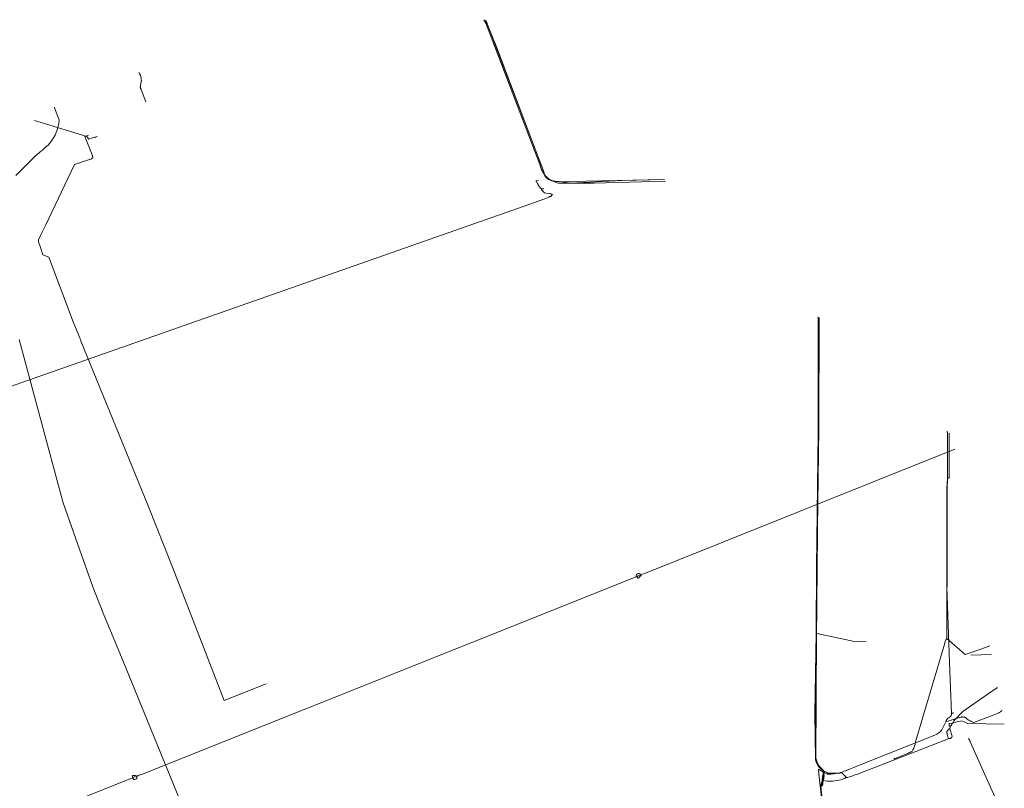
# Model space of a CAD drawing. Header units: inches. Extents: x 158416 to 160804, y 432611 to 437652.
# Tile 97 of 193: x 159598 to 160169, y 434207 to 434652. Entities that reach past the tile are written whole.
import ezdxf

# ---------------------------------------------------------------- set-up
doc = ezdxf.new("R2010")
doc.units = ezdxf.units.IN
doc.header["$MEASUREMENT"] = 0
doc.linetypes.add('COPIER_315', pattern=[0])
doc.linetypes.add('DASHDOT', pattern=[0])
for name, color, linetype in [('4.1-RIOOL-BESTAAND', 251, 'Continuous'), ('4.2-K&L-LAAGSPANNING', 10, 'Continuous'), ('4.2-K&L-MIDDENSPANNING', 10, 'Continuous'), ('4.2-K&L-SIGNAAL KPN', 94, 'Continuous'), ('4.2-K&L-SIGNAAL UPC', 222, 'Continuous'), ('4.2-K&L-WATERLEIDING', 150, 'Continuous')]:
    doc.layers.add(name, color=color, linetype=linetype)

msp = doc.modelspace()

# ---------------------------------------------------------------- linework, layer by layer
at = {"layer": '4.1-RIOOL-BESTAAND', "linetype": 'COPIER_315', "lineweight": 0, "ltscale": 5}
msp.add_polyline3d([(159633, 434466.67, 0), (159672.27, 434370.63, 0), (159686.43, 434335.03, 0), (159696.07, 434310.03, 0), (159716.33, 434257.67, 0), (159740.67, 434267.33, 0)], dxfattribs=at)
at = {"layer": '4.2-K&L-LAAGSPANNING', "linetype": 'DASHDOT', "lineweight": 0, "ltscale": 2}
for points in [[(159606.33, 434594, 0), (159610.36, 434592.78, 0), (159636.67, 434584.67, 0), (159638, 434583, 0), (159639.97, 434583.77, 0), (159641.3, 434584.12, 0), (159641.59, 434584.19, 0), (159641.87, 434584.28, 0), (159642.14, 434584.39, 0), (159642.41, 434584.52, 0), (159642.67, 434584.67, 0)], [(159633, 434467, 0), (159628.9, 434477.3, 0), (159614.67, 434514.67, 0), (159611.33, 434516, 0), (159609.9, 434520.3, 0), (159608.67, 434523.67, 0), (159608.67, 434524.67, 0), (159610.1, 434527.63, 0), (159612.73, 434532.97, 0), (159629.67, 434568.33, 0), (159637.63, 434571.1, 0), (159638.35, 434571.31, 0), (159639.04, 434571.59, 0), (159639.71, 434571.93, 0), (159640.33, 434572.33, 0), (159639.77, 434574.03, 0), (159635.67, 434584.67, 0), (159637.67, 434585.33, 0)], [(160063.15, 434198.02, 0), (160060.86, 434216.98, 0), (160060.67, 434217.33, 0), (160061, 434218, 0), (160063.95, 434215.92, 0), (160066, 434215, 0), (160068.33, 434215, 0), (160073.65, 434215.81, 0), (160087.03, 434221.27, 0), (160128.37, 434237.6, 0), (160129.56, 434238.16, 0), (160130.65, 434238.89, 0), (160131.61, 434239.79, 0), (160132.42, 434240.82, 0), (160133.07, 434241.97, 0), (160134.67, 434245.33, 0), (160134.99, 434246.09, 0), (160135.43, 434246.79, 0), (160135.98, 434247.4, 0), (160136.62, 434247.92, 0), (160137.33, 434248.33, 0), (160137.57, 434248.55, 0), (160137.76, 434248.8, 0), (160137.91, 434249.08, 0), (160138.01, 434249.39, 0), (160138.06, 434249.7, 0), (160138.06, 434250.02, 0), (160138, 434250.33, 0), (160136.84, 434279.66, 0), (160135.33, 434323.67, 0), (160135.33, 434381, 0), (160135.67, 434386.33, 0), (160136.33, 434386.67, 0), (160136.67, 434387, 0), (160136.67, 434412.67, 0)], [(160134.67, 434245.33, 0), (160142.64, 434247.78, 0), (160142.91, 434247.91, 0), (160143.19, 434248.02, 0), (160143.47, 434248.1, 0), (160143.77, 434248.16, 0), (160144.06, 434248.19, 0), (160144.36, 434248.2, 0), (160144.66, 434248.19, 0), (160144.95, 434248.15, 0), (160145.25, 434248.09, 0), (160145.53, 434248.01, 0), (160145.81, 434247.9, 0), (160146.08, 434247.78, 0), (160146.34, 434247.63, 0), (160146.59, 434247.46, 0), (160146.82, 434247.27, 0), (160147.03, 434247.07, 0), (160147.48, 434246.73, 0), (160147.95, 434246.42, 0), (160148.43, 434246.12, 0), (160148.92, 434245.85, 0), (160149.43, 434245.6, 0), (160149.94, 434245.38, 0), (160150.47, 434245.18, 0), (160151, 434245, 0), (160164.7, 434250.27, 0), (160165.07, 434250.42, 0), (160165.42, 434250.59, 0), (160165.77, 434250.79, 0), (160166.11, 434251, 0), (160166.43, 434251.22, 0), (160166.75, 434251.47, 0), (160167.05, 434251.73, 0), (160167.33, 434252, 0)], [(160138, 434250.33, 0), (160139, 434250.33, 0), (160139.33, 434250.67, 0)], [(160083.33, 434136, 0), (160086.3, 434137.73, 0), (160113.67, 434157.67, 0), (160116.67, 434160, 0), (160165.67, 434196.33, 0), (160149.1, 434233.37, 0), (160148.9, 434233.97, 0), (160148.64, 434234.56, 0), (160148.34, 434235.13, 0), (160148, 434235.67, 0)]]:
    msp.add_polyline3d(points, dxfattribs=at)
at = {"layer": '4.2-K&L-MIDDENSPANNING', "linetype": 'Continuous', "lineweight": 0, "ltscale": 1.75}
for p, q in [((160063, 434212), (160063.67, 434212)), ((160063.33, 434213.33), (160064, 434213.33)), ((160063.33, 434209), (160062.67, 434209.33))]:
    msp.add_line(p, q, dxfattribs=at)
for points in [[(159868, 434652, 0), (159868.36, 434651.38, 0), (159868.66, 434650.73, 0), (159868.91, 434650.06, 0), (159869.1, 434649.37, 0), (159874.4, 434636.03, 0), (159896.77, 434577.37, 0), (159901.88, 434563.3, 0), (159902.12, 434562.36, 0), (159902.3, 434561.87, 0), (159902.55, 434561.41, 0), (159902.87, 434561, 0), (159903.24, 434560.64, 0), (159903.67, 434560.33, 0), (159904.14, 434560.1, 0), (159904.63, 434559.93, 0), (159905.44, 434559.54, 0), (159906.28, 434559.21, 0), (159907.13, 434558.94, 0), (159908, 434558.73, 0), (159908.89, 434558.58, 0), (159909.79, 434558.5, 0), (159910.68, 434558.48, 0), (159917.33, 434557.67, 0), (159947, 434559.17, 0), (159971.67, 434559.67, 0)], [(159595.67, 434562, 0), (159607, 434573.33, 0), (159609.33, 434575.33, 0), (159609.83, 434575.85, 0), (159610.39, 434576.3, 0), (159611, 434576.67, 0), (159611.67, 434577.33, 0), (159612.92, 434578.59, 0), (159614.33, 434579.67, 0), (159616.55, 434582.36, 0), (159618.34, 434585.36, 0), (159619.65, 434588.59, 0), (159620.48, 434591.98, 0), (159620.67, 434594.33, 0), (159618.23, 434600.63, 0), (159618, 434601.67, 0)], [(160062.33, 434208, 0), (160062.52, 434208.04, 0), (160062.7, 434208.1, 0), (160062.87, 434208.2, 0), (160063.01, 434208.32, 0), (160063.13, 434208.47, 0), (160063.23, 434208.63, 0), (160063.3, 434208.81, 0), (160063.33, 434209, 0), (160063.45, 434209.27, 0), (160063.52, 434209.55, 0), (160063.54, 434209.83, 0), (160063.52, 434210.12, 0), (160063.45, 434210.4, 0), (160063.33, 434210.67, 0), (160063.46, 434210.77, 0), (160063.58, 434210.89, 0), (160063.67, 434211.04, 0), (160063.73, 434211.19, 0), (160063.77, 434211.35, 0), (160063.79, 434211.52, 0), (160063.77, 434211.68, 0), (160063.73, 434211.85, 0), (160063.67, 434212, 0), (160063.8, 434212.1, 0), (160063.91, 434212.23, 0), (160064, 434212.37, 0), (160064.07, 434212.52, 0), (160064.11, 434212.68, 0), (160064.12, 434212.85, 0), (160064.11, 434213.02, 0), (160064.07, 434213.18, 0), (160064, 434213.33, 0), (160064.12, 434213.6, 0), (160064.19, 434213.88, 0), (160064.21, 434214.17, 0), (160064.19, 434214.46, 0), (160064.12, 434214.74, 0), (160064, 434215, 0), (160064, 434215.33, 0), (160064.11, 434215.4, 0), (160064.2, 434215.48, 0), (160064.28, 434215.58, 0), (160064.35, 434215.69, 0), (160064.39, 434215.81, 0), (160064.41, 434215.94, 0), (160064.41, 434216.06, 0), (160064.39, 434216.19, 0), (160064.35, 434216.31, 0), (160064.28, 434216.42, 0), (160064.2, 434216.52, 0), (160064.11, 434216.6, 0), (160064, 434216.67, 0), (160063.93, 434216.97, 0), (160063.33, 434218, 0), (160063, 434218, 0), (160061, 434220, 0), (160060.43, 434221.37, 0), (160059.57, 434223.63, 0), (160059.33, 434224, 0), (160059.33, 434251.67, 0), (160060.83, 434396.33, 0), (160061.17, 434416, 0), (160061.33, 434479.67, 0)], [(159692.23, 434196.3, 0), (159657.23, 434281.97, 0), (159646.27, 434308.3, 0), (159640.23, 434323.63, 0), (159629.23, 434354.63, 0), (159623.12, 434372.36, 0), (159620.23, 434382.97, 0), (159597.55, 434466.97, 0)], [(159663.67, 434213, 0), (159663.33, 434213.33, 0), (159663.33, 434214.33, 0), (159665, 434214.33, 0), (159665.33, 434214, 0), (159665.67, 434213.67, 0), (159666.97, 434214.41, 0), (159668.37, 434214.93, 0), (159955.33, 434329.33, 0), (159956, 434329.33, 0), (159956, 434329.67, 0), (159956.33, 434330, 0), (159957.67, 434330, 0), (159958, 434330.33, 0), (159959.3, 434331.08, 0), (159960.7, 434331.6, 0), (160140, 434403.33, 0)], [(159955.33, 434329.33, 0), (159955.31, 434329.39, 0), (159955.3, 434329.45, 0), (159955.28, 434329.5, 0), (159955.27, 434329.56, 0), (159955.26, 434329.62, 0), (159955.25, 434329.68, 0), (159955.24, 434329.74, 0), (159955.24, 434329.8, 0), (159955.24, 434329.85, 0), (159955.24, 434329.91, 0), (159955.24, 434329.97, 0), (159955.25, 434330.03, 0), (159955.26, 434330.09, 0), (159955.27, 434330.15, 0), (159955.28, 434330.21, 0), (159955.3, 434330.26, 0), (159955.32, 434330.32, 0), (159955.34, 434330.37, 0), (159955.36, 434330.43, 0), (159955.39, 434330.48, 0), (159955.42, 434330.53, 0), (159955.45, 434330.59, 0), (159955.48, 434330.64, 0), (159955.51, 434330.68, 0), (159955.55, 434330.73, 0), (159955.59, 434330.78, 0), (159955.63, 434330.82, 0), (159955.67, 434330.86, 0), (159955.71, 434330.9, 0), (159955.75, 434330.94, 0), (159955.8, 434330.98, 0), (159955.85, 434331.01, 0), (159955.9, 434331.05, 0), (159955.95, 434331.08, 0), (159956, 434331.11, 0), (159956.05, 434331.13, 0), (159956.11, 434331.16, 0), (159956.16, 434331.18, 0), (159956.22, 434331.2, 0), (159956.27, 434331.21, 0), (159956.33, 434331.23, 0), (159956.39, 434331.24, 0), (159956.45, 434331.25, 0), (159956.51, 434331.26, 0), (159956.57, 434331.27, 0), (159956.63, 434331.27, 0), (159956.68, 434331.27, 0), (159956.74, 434331.27, 0), (159956.8, 434331.26, 0), (159956.86, 434331.25, 0), (159956.92, 434331.25, 0), (159956.98, 434331.23, 0), (159957.03, 434331.22, 0), (159957.09, 434331.2, 0), (159957.15, 434331.18, 0), (159957.2, 434331.16, 0), (159957.26, 434331.14, 0), (159957.31, 434331.11, 0), (159957.36, 434331.08, 0), (159957.41, 434331.05, 0), (159957.46, 434331.02, 0), (159957.51, 434330.99, 0), (159957.56, 434330.95, 0), (159957.6, 434330.91, 0), (159957.65, 434330.87, 0), (159957.69, 434330.83, 0), (159957.73, 434330.79, 0), (159957.77, 434330.74, 0), (159957.8, 434330.7, 0), (159957.84, 434330.65, 0), (159957.87, 434330.6, 0), (159957.9, 434330.55, 0), (159957.93, 434330.5, 0), (159957.95, 434330.44, 0), (159957.98, 434330.39, 0), (159958, 434330.33, 0), (159958.33, 434330, 0)], [(159956, 434329.33, 0), (159955.99, 434329.31, 0), (159955.99, 434329.28, 0), (159955.98, 434329.25, 0), (159955.98, 434329.22, 0), (159955.98, 434329.19, 0), (159955.97, 434329.16, 0), (159955.98, 434329.13, 0), (159955.98, 434329.11, 0), (159955.98, 434329.08, 0), (159955.99, 434329.05, 0), (159956, 434329.02, 0), (159956.01, 434328.99, 0), (159956.02, 434328.97, 0), (159956.03, 434328.94, 0), (159956.04, 434328.91, 0), (159956.06, 434328.89, 0), (159956.07, 434328.87, 0), (159956.09, 434328.84, 0), (159956.11, 434328.82, 0), (159956.13, 434328.8, 0), (159956.15, 434328.78, 0), (159956.17, 434328.76, 0), (159956.19, 434328.74, 0), (159956.22, 434328.73, 0), (159956.24, 434328.71, 0), (159956.27, 434328.7, 0), (159956.29, 434328.69, 0), (159956.32, 434328.68, 0), (159956.35, 434328.67, 0), (159956.38, 434328.66, 0), (159956.4, 434328.65, 0), (159956.43, 434328.65, 0), (159956.46, 434328.65, 0), (159956.49, 434328.64, 0), (159956.52, 434328.64, 0), (159956.55, 434328.65, 0), (159956.58, 434328.65, 0), (159956.61, 434328.65, 0), (159956.63, 434328.66, 0), (159956.66, 434328.67, 0), (159956.69, 434328.68, 0), (159956.72, 434328.69, 0), (159956.74, 434328.7, 0), (159956.77, 434328.72, 0), (159956.79, 434328.73, 0), (159956.82, 434328.75, 0), (159956.84, 434328.77, 0), (159956.86, 434328.78, 0), (159956.88, 434328.8, 0), (159956.9, 434328.83, 0), (159956.92, 434328.85, 0), (159956.94, 434328.87, 0), (159956.95, 434328.9, 0), (159956.97, 434328.92, 0), (159956.98, 434328.95, 0), (159956.99, 434328.97, 0), (159957, 434329, 0), (159957.04, 434329.03, 0), (159957.08, 434329.06, 0), (159957.12, 434329.09, 0), (159957.16, 434329.13, 0), (159957.2, 434329.16, 0), (159957.23, 434329.2, 0), (159957.27, 434329.24, 0), (159957.3, 434329.28, 0), (159957.33, 434329.32, 0), (159957.37, 434329.36, 0), (159957.4, 434329.4, 0), (159957.43, 434329.44, 0), (159957.45, 434329.48, 0), (159957.48, 434329.53, 0), (159957.5, 434329.57, 0), (159957.53, 434329.62, 0), (159957.55, 434329.66, 0), (159957.57, 434329.71, 0), (159957.59, 434329.76, 0), (159957.61, 434329.8, 0), (159957.63, 434329.85, 0), (159957.64, 434329.9, 0), (159957.65, 434329.95, 0), (159957.67, 434330, 0), (159958, 434330.33, 0)], [(159494, 434145.33, 0), (159494.67, 434145.33, 0), (159495, 434145, 0), (159495.09, 434144.98, 0), (159495.18, 434144.97, 0), (159495.27, 434144.98, 0), (159495.35, 434145.01, 0), (159495.43, 434145.05, 0), (159495.51, 434145.1, 0), (159495.57, 434145.16, 0), (159495.62, 434145.23, 0), (159495.66, 434145.31, 0), (159495.68, 434145.4, 0), (159495.69, 434145.49, 0), (159495.69, 434145.58, 0), (159495.67, 434145.67, 0), (159496.52, 434146.18, 0), (159497.42, 434146.61, 0), (159498.37, 434146.93, 0), (159498.63, 434147.07, 0), (159662.36, 434212.55, 0), (159663.33, 434212.67, 0), (159663.67, 434213, 0), (159665.33, 434214, 0)], [(160062.47, 434206.36, 0), (160062.33, 434208, 0), (160062.33, 434209, 0), (160062.67, 434209.33, 0), (160062.67, 434210.33, 0), (160063, 434210.67, 0), (160063, 434212, 0), (160063.33, 434213.33, 0), (160063.31, 434213.6, 0), (160063.33, 434213.87, 0), (160063.39, 434214.13, 0), (160063.49, 434214.38, 0), (160063.63, 434214.61, 0), (160063.8, 434214.82, 0), (160064, 434215, 0)]]:
    msp.add_polyline3d(points, dxfattribs=at)
for centre, radius, start, end in [((160064.33, 434216), 0.745, 116.5616, 243.4384), ((159664.49, 434213.2), 1.27, 204.6938, 21.7027)]:
    msp.add_arc(centre, radius, start, end, dxfattribs=at)
at = {"layer": '4.2-K&L-SIGNAAL KPN', "linetype": 'Continuous', "lineweight": 0, "ltscale": 1.75}
for points in [[(159867, 434652.33, 0), (159868.07, 434650.37, 0), (159899.4, 434568.37, 0), (159900.43, 434565.37, 0), (159900.87, 434564.49, 0), (159901.37, 434563.64, 0), (159901.93, 434562.83, 0), (159902.54, 434562.06, 0), (159903.2, 434561.33, 0), (159903.91, 434560.65, 0), (159904.67, 434560.03, 0), (159905.46, 434559.45, 0), (159906.3, 434558.93, 0), (159909.64, 434557.87, 0), (159910, 434557.67, 0), (159930.67, 434557.67, 0), (159972.33, 434558.67, 0)], [(159671, 434604.67, 0), (159668.23, 434611.97, 0), (159668.17, 434612.15, 0), (159668.09, 434612.33, 0), (159668, 434612.51, 0), (159667.9, 434612.68, 0), (159667.79, 434612.84, 0), (159667.67, 434613, 0), (159668.33, 434616.33, 0), (159668.35, 434616.66, 0), (159668.36, 434616.99, 0), (159668.36, 434617.32, 0), (159668.34, 434617.65, 0), (159668.31, 434617.98, 0), (159668.27, 434618.3, 0), (159668.22, 434618.63, 0), (159668.15, 434618.95, 0), (159668.07, 434619.27, 0), (159667.98, 434619.59, 0), (159667.87, 434619.9, 0), (159667.76, 434620.21, 0), (159667.63, 434620.51, 0), (159667.49, 434620.81, 0), (159667.34, 434621.1, 0), (159667.17, 434621.39, 0), (159667, 434621.67, 0)], [(160077, 434213, 0), (160077, 434213.33, 0), (160074.33, 434216, 0), (160073.67, 434216, 0), (160073.33, 434215.67, 0), (160066.33, 434215.67, 0), (160065.51, 434216.15, 0), (160064.61, 434216.49, 0), (160063.67, 434216.67, 0), (160063.33, 434217.33, 0), (160062.28, 434218.1, 0), (160061.35, 434219.01, 0), (160060.56, 434220.05, 0), (160059.92, 434221.18, 0), (160059.45, 434222.4, 0), (160059.16, 434223.67, 0), (160058.84, 434250.33, 0), (160059.5, 434296.66, 0), (160059.67, 434297, 0), (160059.83, 434335.33, 0), (160060.67, 434412.67, 0), (160060.67, 434479.67, 0), (160060.33, 434480, 0)], [(160088.67, 434292, 0), (160080.67, 434292.16, 0), (160079.03, 434292.46, 0), (160061.03, 434296.43, 0), (160059.67, 434297, 0)], [(160139.33, 434245, 0), (160139.45, 434245.97, 0), (160144.67, 434251.33, 0), (160159.33, 434261.67, 0), (160164.67, 434265.33, 0)], [(160137.33, 434242.67, 0), (160136.67, 434243, 0), (160136.67, 434244.67, 0), (160138.33, 434244.33, 0), (160138.46, 434244.49, 0), (160138.61, 434244.64, 0), (160138.77, 434244.76, 0), (160138.95, 434244.86, 0), (160139.14, 434244.94, 0), (160139.33, 434245, 0), (160143.3, 434245.78, 0), (160143.67, 434246, 0), (160144.97, 434245.6, 0), (160147.34, 434244.32, 0), (160168.67, 434244, 0)], [(160063.67, 434216.67, 0), (160063.67, 434211.33, 0), (160064.79, 434211.15, 0), (160065.92, 434211.02, 0), (160067.06, 434210.95, 0), (160068.2, 434210.95, 0), (160069.33, 434211, 0), (160070.47, 434211.11, 0), (160071.59, 434211.28, 0), (160072.71, 434211.51, 0), (160073.81, 434211.8, 0), (160074.89, 434212.14, 0), (160075.96, 434212.54, 0), (160077, 434213, 0), (160077.95, 434213.19, 0), (160078.9, 434213.43, 0), (160079.83, 434213.71, 0), (160080.74, 434214.05, 0), (160081.63, 434214.43, 0), (160083.63, 434215.1, 0), (160134.7, 434234.93, 0), (160136.33, 434235.67, 0), (160136.61, 434235.63, 0), (160136.89, 434235.64, 0), (160137.16, 434235.69, 0), (160137.42, 434235.78, 0), (160137.67, 434235.91, 0), (160137.89, 434236.08, 0), (160138.08, 434236.29, 0), (160138.24, 434236.52, 0), (160138.35, 434236.77, 0), (160138.43, 434237.03, 0), (160137, 434241.33, 0)], [(160136.33, 434235.67, 0), (160136.1, 434236.37, 0), (160136, 434236.63, 0), (160135.91, 434236.9, 0), (160135.82, 434237.17, 0), (160135.74, 434237.44, 0), (160135.67, 434237.71, 0), (160135.6, 434237.99, 0), (160135.54, 434238.27, 0), (160135.49, 434238.54, 0), (160135.44, 434238.82, 0), (160135.4, 434239.1, 0), (160135.36, 434239.38, 0), (160135.33, 434239.67, 0), (160136.67, 434241.33, 0), (160137, 434241.33, 0), (160137.33, 434242.67, 0), (160137.44, 434242.76, 0), (160137.54, 434242.86, 0), (160137.63, 434242.97, 0), (160137.72, 434243.08, 0), (160137.81, 434243.19, 0), (160137.89, 434243.3, 0), (160137.96, 434243.42, 0), (160138.03, 434243.55, 0), (160138.1, 434243.67, 0), (160138.16, 434243.8, 0), (160138.21, 434243.93, 0), (160138.26, 434244.06, 0), (160138.3, 434244.2, 0), (160138.33, 434244.33, 0)]]:
    msp.add_polyline3d(points, dxfattribs=at)
at = {"layer": '4.2-K&L-SIGNAAL UPC', "linetype": 'Continuous', "lineweight": 0, "ltscale": 1.75}
for p, q in [((159897.33, 434558.67), (159898.67, 434559.33)), ((159900.33, 434554.33), (159901.67, 434554.33))]:
    msp.add_line(p, q, dxfattribs=at)
for points in [[(159867.67, 434651.67, 0), (159868.26, 434650.8, 0), (159868.78, 434649.89, 0), (159869.24, 434648.95, 0), (159869.62, 434647.97, 0), (159869.93, 434646.97, 0), (159873.73, 434637.37, 0), (159901.55, 434564.64, 0), (159902.27, 434561.97, 0), (159904.33, 434559.67, 0), (159905.3, 434559.27, 0), (159908, 434558.33, 0), (159971.33, 434559.67, 0)], [(159897, 434559, 0), (159897.33, 434558.67, 0), (159898.1, 434557.37, 0), (159898.17, 434557.16, 0), (159898.24, 434556.97, 0), (159898.33, 434556.77, 0), (159898.41, 434556.58, 0), (159898.51, 434556.39, 0), (159898.61, 434556.2, 0), (159898.72, 434556.02, 0), (159898.84, 434555.84, 0), (159898.96, 434555.66, 0), (159899.09, 434555.5, 0), (159899.23, 434555.33, 0), (159899.37, 434555.17, 0), (159899.52, 434555.02, 0), (159899.67, 434554.87, 0), (159899.83, 434554.73, 0), (159899.99, 434554.59, 0), (159900.16, 434554.46, 0), (159900.33, 434554.33, 0), (159900.33, 434553.67, 0), (159902, 434552, 0), (159903.02, 434551.81, 0), (159905.32, 434551.52, 0), (159905.4, 434551.53, 0), (159905.49, 434551.52, 0), (159905.57, 434551.51, 0), (159905.66, 434551.49, 0), (159905.74, 434551.46, 0), (159905.82, 434551.42, 0), (159905.89, 434551.38, 0), (159905.97, 434551.33, 0), (159906.03, 434551.27, 0), (159906.09, 434551.21, 0), (159906.15, 434551.15, 0), (159906.2, 434551.07, 0), (159906.24, 434551, 0), (159906.27, 434550.92, 0), (159906.3, 434550.84, 0), (159906.32, 434550.75, 0), (159906.33, 434550.67, 0), (159907, 434551, 0)], [(159569.67, 434417.33, 0), (159569, 434417.33, 0), (159568.33, 434418, 0), (159568.23, 434418.63, 0), (159565.33, 434428.67, 0), (159565.33, 434430, 0), (159565.97, 434430.4, 0), (159566.33, 434430.67, 0), (159893.63, 434545.43, 0), (159904.33, 434549.33, 0), (159904.67, 434549.67, 0), (159904.93, 434549.66, 0), (159905.19, 434549.69, 0), (159905.44, 434549.77, 0), (159905.67, 434549.88, 0), (159905.88, 434550.04, 0), (159906.07, 434550.22, 0), (159906.22, 434550.43, 0), (159906.33, 434550.67, 0)], [(160067.81, 434159.02, 0), (160062.33, 434207.67, 0), (160062.88, 434209.19, 0), (160063.29, 434210.76, 0), (160063.55, 434212.36, 0), (160063.87, 434213.25, 0), (160064.03, 434214.18, 0), (160064.03, 434215.12, 0), (160063.86, 434216.04, 0), (160063.54, 434216.93, 0), (160063.07, 434217.74, 0), (160062.47, 434218.46, 0), (160061.75, 434219.07, 0), (160061.08, 434220.05, 0), (160059.9, 434222.3, 0), (160059.33, 434224, 0), (160059.83, 434296.33, 0), (160060.17, 434343, 0), (160061.16, 434415.66, 0), (160061.33, 434479.33, 0)]]:
    msp.add_polyline3d(points, dxfattribs=at)
at = {"layer": '4.2-K&L-WATERLEIDING', "linetype": 'Continuous', "lineweight": 0, "ltscale": 2}
for points in [[(160104.67, 434224.33, 0), (160105, 434224, 0), (160113.03, 434227.27, 0), (160113.3, 434227.4, 0), (160113.84, 434227.68, 0), (160114.41, 434227.88, 0), (160115, 434228, 0), (160115.64, 434229.05, 0), (160116.19, 434230.16, 0), (160116.64, 434231.31, 0), (160116.99, 434232.49, 0), (160117.23, 434233.7, 0), (160134.12, 434290.97, 0), (160134.39, 434291.93, 0), (160134.79, 434292.83, 0), (160135.33, 434293.67, 0), (160135.67, 434413.33, 0), (160135.33, 434413.67, 0)], [(160135.33, 434293.67, 0), (160146, 434284.33, 0), (160155.63, 434287.73, 0), (160160.33, 434289.33, 0)], [(160149.33, 434284, 0), (160155.33, 434284.16, 0), (160161.33, 434284.67, 0)]]:
    msp.add_polyline3d(points, dxfattribs=at)

doc.saveas('drawing.dxf')
